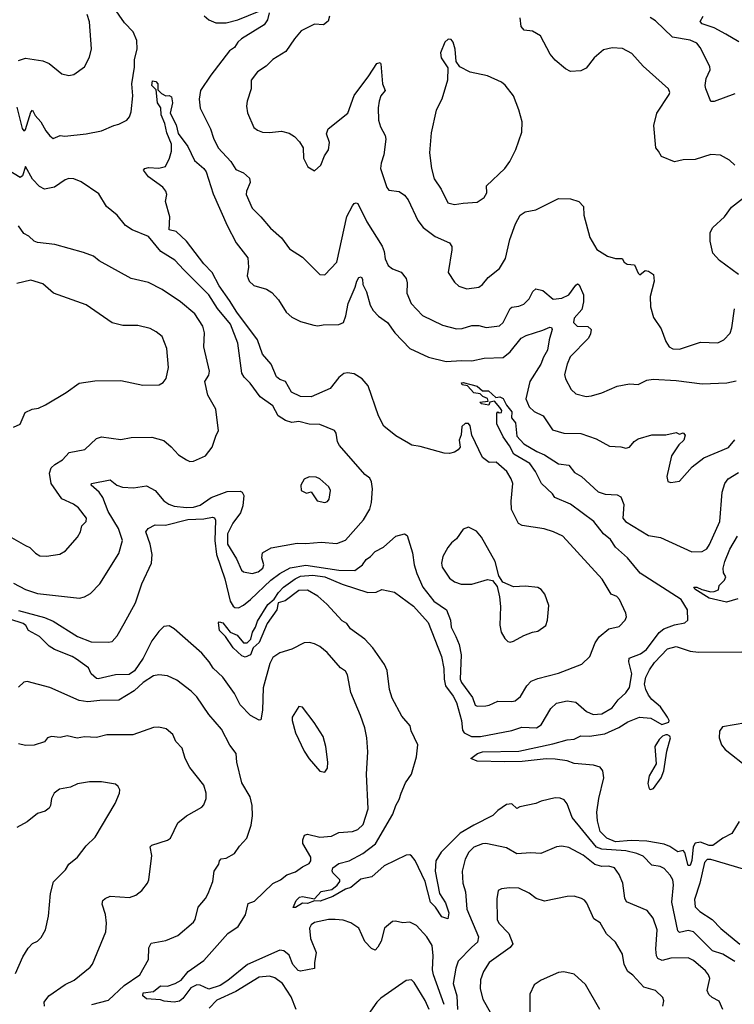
# Model space of a CAD drawing. Extents: x 1443846 to 1577407, y 839182 to 927291.
# Tile 148 of 256: x 1467481 to 1471611, y 870746 to 876435. Entities that reach past the tile are written whole.
import ezdxf

# ---------------------------------------------------------------- set-up
doc = ezdxf.new("R2010")
doc.units = 0

msp = doc.modelspace()

# ---------------------------------------------------------------- linework, layer by layer
at = {"layer": '0CON20XD'}
for points in [[(1467465, 875929.2), (1467495, 875806), (1467505, 875793.3), (1467515, 875801.2), (1467545, 875900), (1467555, 875912.5), (1467570.9, 875880.9), (1467604.4, 875845), (1467632.3, 875792.3), (1467655, 875763.1), (1467675, 875748.6), (1467714.6, 875765.4), (1467742.5, 875762.5), (1467865, 875776.2), (1467955, 875793.6), (1468025, 875823.8), (1468055, 875830.8), (1468100, 875855), (1468116.5, 875873.5), (1468125, 875902.5), (1468135.5, 875995.5), (1468128.8, 876065), (1468145, 876160), (1468145.5, 876205), (1468160, 876265), (1468158.5, 876315), (1468138.1, 876365), (1468086.9, 876416.9), (1468025, 876505.5)], [(1468922.5, 876475), (1468914.2, 876435), (1468895, 876405.8), (1468763.5, 876325), (1468741.8, 876305), (1468722.9, 876275), (1468694.7, 876255.3), (1468585.4, 876115), (1468525.7, 876025), (1468518.1, 875975), (1468524.5, 875924.5), (1468584.4, 875805), (1468600.6, 875750.6), (1468627.8, 875695), (1468700.6, 875615), (1468730, 875570), (1468775, 875550), (1468808.5, 875518.5), (1468813.1, 875495), (1468792.9, 875445), (1468790.8, 875425), (1468824, 875345), (1468875.8, 875295), (1468930.2, 875230.2), (1468994, 875175), (1469040.3, 875110.3), (1469115, 875062), (1469215, 874963.3), (1469245, 874960), (1469315, 875033.3), (1469372.7, 875297.3), (1469405, 875360), (1469415, 875373.3), (1469426.2, 875376.2), (1469435, 875372.5), (1469487.2, 875267.2), (1469576.8, 875126.8), (1469588.5, 875095), (1469593.8, 875053.8), (1469611.4, 875015), (1469635, 874995.8), (1469685, 874975.8), (1469715, 874938.8), (1469720.6, 874915), (1469719.4, 874855), (1469744.6, 874794.6), (1469809.2, 874725), (1469925, 874669.4), (1470005, 874648.1), (1470038.7, 874651.3), (1470095, 874668.5), (1470135, 874668.2), (1470176.6, 874656.6), (1470255, 874666.5), (1470276.2, 874685), (1470315, 874766), (1470325.9, 874774.1), (1470365, 874779.2), (1470395, 874790.8), (1470425, 874822.5), (1470447.5, 874865), (1470465, 874880), (1470505, 874870), (1470565, 874820), (1470615, 874826.1)], [(1468548, 876458), (1468574, 876435), (1468615, 876417.7), (1468675, 876417.3), (1468742, 876435), (1468865, 876484)], [(1467475, 876200), (1467515, 876212.5), (1467615, 876198.1), (1467652.1, 876182.1), (1467725, 876121.4), (1467765, 876112.9), (1467795, 876118), (1467855, 876162.5), (1467885, 876217.5), (1467895.8, 876265.8), (1467885, 876422.5), (1467871.1, 876465)], [(1469272.5, 876455), (1469264.2, 876425.8), (1469237.5, 876405), (1469185, 876408.6), (1469108.6, 876371.4), (1469068.6, 876325), (1469018.9, 876251.1), (1468945, 876204.3), (1468905, 876166.9), (1468855.4, 876134.6), (1468820, 876085), (1468820, 876035), (1468795.7, 875965), (1468791.9, 875935), (1468796.9, 875896.9), (1468835, 875812.5), (1468855, 875795.7), (1468884.1, 875785.9), (1468925, 875782.9), (1468995, 875790.8), (1469039.4, 875779.4), (1469070.3, 875760.3), (1469099.3, 875729.3), (1469120, 875695), (1469121.2, 875635), (1469146.2, 875585), (1469185, 875562.5), (1469221.2, 875595), (1469241.9, 875648.1), (1469265, 875682.5), (1469272.2, 875725), (1469254.3, 875775), (1469264.2, 875805), (1469377.1, 875895), (1469413.6, 875996.4), (1469499.8, 876110.2), (1469545, 876181.2), (1469565, 876186.7), (1469569.2, 876179.2), (1469578.1, 876065), (1469592.5, 876025), (1469568.9, 875995), (1469558.5, 875965), (1469552.9, 875925), (1469555.8, 875854.2), (1469565.7, 875815.7), (1469594.2, 875765), (1469598.1, 875745), (1469585.8, 875655), (1469569.4, 875605), (1469566.9, 875575), (1469602.9, 875465), (1469615, 875450), (1469675, 875442), (1469705, 875422), (1469725.8, 875395), (1469782, 875275), (1469813.4, 875233.4), (1469881.7, 875181.7), (1469965.4, 875145.4), (1469978.1, 875125), (1469979.5, 875105), (1469956.9, 874975), (1469995, 874918.8), (1470018.8, 874895), (1470065, 874880.6), (1470135, 874889.2), (1470156, 874905), (1470188.6, 874945), (1470255, 874997.5), (1470289.2, 875055), (1470314.4, 875165), (1470347.1, 875255), (1470374.2, 875305.8), (1470402.5, 875325), (1470465, 875336.2), (1470595, 875401.9), (1470665, 875400), (1470713.3, 875385), (1470738.8, 875355), (1470741.2, 875305), (1470775.7, 875175.7), (1470817.3, 875107.3), (1470878.3, 875068.3), (1470925, 875055.8), (1470962.5, 875055), (1470975, 875033.8), (1470991.8, 875021.8), (1471035, 875019.2), (1471055, 874970), (1471065, 874960), (1471095, 874986), (1471115, 874982), (1471145, 874962.5), (1471148.6, 874925), (1471125.7, 874835), (1471125.8, 874775), (1471144, 874715), (1471188.3, 874648.3), (1471214.5, 874575), (1471235.3, 874545.3), (1471255, 874533.6), (1471295, 874530.9), (1471415, 874572.5), (1471515, 874568.6), (1471550, 874585), (1471587, 874623), (1471597.5, 874655), (1471611.4, 874765)], [(1471613.9, 875593.9), (1471584.1, 875624.1), (1471531.7, 875651.7), (1471475, 875656), (1471385, 875627.5), (1471315, 875625.6), (1471265, 875614.2), (1471190, 875645), (1471172.5, 875675), (1471157.5, 875695), (1471146.4, 875823.6), (1471163.8, 875895), (1471235, 876002.5), (1471237.5, 876015), (1471230, 876035), (1471085, 876165.7), (1471019.4, 876239.4), (1470965, 876268.9), (1470905, 876273.1), (1470855, 876260.6), (1470801.4, 876215), (1470754.5, 876155.5), (1470725, 876140), (1470665, 876136.2), (1470635, 876152), (1470575, 876202), (1470546, 876235), (1470492, 876342), (1470445, 876368.8), (1470397.5, 876375), (1470378.8, 876395), (1470373.8, 876445)], [(1471615, 876007.1), (1471495, 875961.8), (1471475, 875961.4), (1471445.6, 876035), (1471443.3, 876055), (1471447.8, 876095), (1471471.8, 876145), (1471469.5, 876165), (1471414.4, 876275), (1471395, 876298.6), (1471355, 876316.4), (1471253.3, 876333.3), (1471155, 876428.2), (1471125, 876448.5)], [(1471636.8, 876306.8), (1471561.2, 876351.2), (1471495, 876387.1), (1471425, 876411.1), (1471413.8, 876425), (1471432, 876455)], [(1469995, 875367.5), (1470045, 875374.4), (1470125, 875380), (1470165, 875408), (1470181.4, 875435), (1470178.1, 875475), (1470284.4, 875575), (1470313.7, 875616.3), (1470349.2, 875685), (1470383.8, 875785), (1470386, 875845), (1470366.2, 875915), (1470334.3, 875994.3), (1470286.4, 876056.4), (1470265, 876074), (1470185, 876110.8), (1470085, 876131.2), (1470025, 876162.5), (1470003.6, 876193.6), (1469998.8, 876265), (1469985.9, 876305.9), (1469975, 876320), (1469958.3, 876321.7), (1469937.5, 876305), (1469913.9, 876243.9), (1469916.2, 876215), (1469956.4, 876156.4), (1469954.2, 876085), (1469920.8, 875975), (1469888.7, 875911.3), (1469859.1, 875780.9), (1469849.1, 875665), (1469860.8, 875575), (1469877.5, 875515), (1469917.8, 875455), (1469956, 875376), (1469995, 875367.5)], [(1469795, 873967.8), (1469747.1, 873977.1), (1469727.3, 873987.3), (1469655, 874030.8), (1469585.8, 874085.8), (1469554.1, 874145), (1469495, 874320), (1469459.9, 874359.9), (1469415, 874388.2), (1469375, 874395.3), (1469355, 874390), (1469325, 874366.7), (1469275, 874303.8), (1469165, 874255.2), (1469105, 874256.7), (1469052.4, 874282.4), (1469017.1, 874345), (1468985, 874355.3), (1468965, 874372.2), (1468935.2, 874445.2), (1468885, 874502.5), (1468856.5, 874585), (1468736.3, 874745), (1468693.2, 874813.3), (1468635, 874897.1), (1468594.2, 874974.2), (1468545.9, 875025), (1468445.3, 875155.3), (1468385, 875210.8), (1468345, 875220), (1468349.4, 875295), (1468324.3, 875385), (1468330.8, 875425), (1468326, 875445), (1468307.9, 875467.9), (1468225, 875527.5), (1468196.7, 875565), (1468204, 875576), (1468225, 875581.2), (1468285, 875577.5), (1468324.1, 875585.9), (1468347.5, 875635), (1468358.6, 875675), (1468358.6, 875715), (1468331, 875781), (1468320.8, 875835), (1468299.3, 875885), (1468296.2, 875925), (1468278.4, 875955), (1468270, 876030), (1468244.7, 876055), (1468249.2, 876080.8), (1468268.2, 876078.2), (1468280, 876065), (1468279.3, 876029.3), (1468301.7, 876008.3), (1468325, 875994.4), (1468345, 875996.7), (1468358.3, 875988.3), (1468364.5, 875955), (1468351.9, 875895), (1468385, 875826.7), (1468397.4, 875777.4), (1468452.1, 875702.1), (1468491.5, 875621.5), (1468545, 875575.6), (1468558.1, 875555), (1468599.1, 875429.1), (1468679.5, 875245), (1468732.5, 875145), (1468799.3, 875059.3), (1468803.4, 875005), (1468795.3, 874955), (1468806.7, 874925), (1468835, 874899.6), (1468908.4, 874878.4), (1468938.4, 874858.4), (1468976.8, 874816.8), (1469020.5, 874745), (1469055, 874715.5), (1469105, 874691.2), (1469180.7, 874669.3), (1469205, 874665.4), (1469235, 874672), (1469325, 874673.5), (1469352.5, 874685), (1469366.9, 874723.1), (1469380.3, 874795), (1469420.6, 874889.4), (1469429.4, 874925), (1469442, 874945), (1469455, 874948.8), (1469462, 874935), (1469464, 874905), (1469485, 874863.3), (1469507.5, 874785), (1469524.8, 874754.8), (1469555, 874721.2), (1469606.2, 874686.2), (1469649.1, 874625), (1469735, 874534.6), (1469844.3, 874485), (1469945, 874460.2), (1470033.7, 874466.3), (1470095, 874463.7), (1470165, 874479.6), (1470275, 874483.9), (1470315.4, 874515), (1470379.5, 874595), (1470409, 874611), (1470505, 874640), (1470545, 874658.6), (1470555, 874655.7), (1470558.5, 874645), (1470540.5, 874585), (1470532.1, 874525), (1470507.6, 874485), (1470492.9, 874445), (1470428.5, 874345), (1470405.4, 874245), (1470425, 874198.1), (1470455, 874170.5), (1470506, 874146), (1470561.2, 874065), (1470626.6, 874046.6), (1470723.6, 874043.6), (1470813, 874013), (1470889.7, 873969.7), (1470955, 873967.1), (1470985, 873958.6), (1471005, 873964.4), (1471032.4, 873997.6), (1471055, 874012.2), (1471135, 874036.5), (1471215, 874037.1), (1471275, 874050), (1471295, 874040), (1471315, 874047.5), (1471326.7, 874035), (1471318.8, 874005), (1471290.8, 873979.2), (1471248.5, 873915), (1471220.8, 873795), (1471226.7, 873766.7), (1471245, 873760), (1471295, 873768), (1471368.1, 873851.9), (1471435, 873903.6), (1471576.5, 873963.5), (1471615, 874008.1)], [(1467445, 873179.4), (1467515, 873142.5), (1467585, 873119.1), (1467827, 873093), (1467855, 873099.2), (1467889.8, 873120.2), (1467944.3, 873175), (1468055, 873350), (1468075.7, 873425), (1468052.9, 873495), (1467992.4, 873592.4), (1467961.6, 873675), (1467941.3, 873705), (1467893.6, 873745), (1467896, 873755), (1468005, 873775.7), (1468042.9, 873745), (1468075, 873733.3), (1468139.3, 873730.7), (1468215, 873740.9), (1468265, 873714.6), (1468315.3, 873655.3), (1468342.5, 873635), (1468375, 873624.1), (1468445, 873616.1), (1468485, 873618.4), (1468525, 873630.3), (1468588.6, 873675), (1468680.9, 873709.1), (1468755, 873710), (1468767.5, 873705), (1468777.3, 873685), (1468771.1, 873625), (1468757.1, 873585), (1468713.8, 873525), (1468682.9, 873465), (1468683, 873405), (1468735, 873319.2), (1468763.4, 873253.4), (1468775, 873244.6), (1468825, 873234.8), (1468860, 873245), (1468885.7, 873265), (1468891.8, 873285), (1468880.9, 873325), (1468884.6, 873355), (1468935, 873382.3), (1469085, 873410), (1469135, 873407.3), (1469223.9, 873416.1), (1469315, 873408.5), (1469365, 873428.2), (1469468.9, 873545), (1469505, 873606), (1469514.5, 873645), (1469520.6, 873725), (1469514.4, 873764.4), (1469504, 873785), (1469475, 873807.1), (1469329.2, 873975), (1469317.5, 873995), (1469310, 874045), (1469300.5, 874060.5), (1469215, 874095.5), (1469155, 874098.5), (1469095, 874113.3), (1469055, 874108.1), (1469018.3, 874118.3), (1468975.4, 874145.4), (1468945, 874202.9), (1468872, 874255), (1468813.3, 874335), (1468778.7, 874368.7), (1468765, 874393.3), (1468742, 874565), (1468698.9, 874675), (1468625.1, 874765.2), (1468575, 874844.6), (1468429.7, 874989.7), (1468378.1, 875045), (1468296.9, 875095), (1468225, 875181.9), (1468131.2, 875221.2), (1468092, 875245), (1468044, 875305), (1467983.8, 875355), (1467939.7, 875429.7), (1467837.4, 875497.4), (1467795, 875515.5), (1467765, 875516.7), (1467745, 875509.4), (1467683, 875467), (1467625, 875456), (1467595, 875471.2), (1467555, 875514.2), (1467515, 875587.5), (1467497.2, 875532.8), (1467485, 875522.5), (1467415, 875565.6)], [(1471635, 874962.5), (1471525, 875044.2), (1471487.5, 875085), (1471472.2, 875155), (1471472.2, 875205), (1471487.1, 875235), (1471554.2, 875295), (1471595, 875351.4), (1471663.6, 875406.4)], [(1467433.2, 873443.2), (1467515, 873397.3), (1467540.8, 873385), (1467572.6, 873352.6), (1467597.3, 873337.3), (1467635.7, 873334.3), (1467714.3, 873345.7), (1467746.2, 873365), (1467815.7, 873445), (1467832.5, 873475), (1467840.3, 873509.7), (1467866, 873535), (1467866.7, 873555), (1467820.8, 873615), (1467792, 873635), (1467725, 873665.6), (1467663.5, 873755), (1467654.4, 873815), (1467664.2, 873845), (1467683.8, 873865), (1467729.1, 873890.9), (1467766.6, 873933.4), (1467857.8, 873952.2), (1467925.9, 874014.1), (1467955, 874024), (1468065, 874010), (1468125, 874020), (1468245, 874022.3), (1468313.6, 874003.6), (1468357.2, 873967.2), (1468399.7, 873919.7), (1468445, 873892), (1468465, 873882), (1468485, 873884), (1468555.5, 873914.5), (1468594.2, 873965), (1468616.7, 874035), (1468630.7, 874059.3), (1468615.6, 874185), (1468569.4, 874265), (1468552.1, 874345), (1468575, 874380), (1468578.5, 874405), (1468545.6, 874545), (1468549.4, 874625), (1468539.5, 874665), (1468494.3, 874735), (1468410, 874805), (1468305.3, 874875.3), (1468225, 874916.9), (1468125, 874939.4), (1467941.5, 875041.5), (1467907.7, 875067.7), (1467850.5, 875089.5), (1467685, 875136.5), (1467585, 875148.1), (1467565, 875155.8), (1467534.5, 875184.5), (1467505, 875200), (1467475, 875244.2)], [(1467445, 874081.2), (1467485, 874097.5), (1467512.5, 874165), (1467553.6, 874183.6), (1467590, 874190), (1467629.6, 874210.4), (1467749.6, 874280.4), (1467825, 874335.5), (1467915, 874349.1), (1468065, 874349.2), (1468192.7, 874322.7), (1468287.5, 874325), (1468311.2, 874338.8), (1468328.5, 874361.5), (1468340.8, 874425), (1468330.8, 874535), (1468304.1, 874604.1), (1468270.5, 874630.5), (1468235, 874650), (1468165, 874667.5), (1468078.3, 874668.3), (1468015, 874684), (1467865, 874787.5), (1467676.2, 874855), (1467615, 874909.4), (1467545, 874929.5), (1467465, 874910.8)], [(1470615, 874826.1), (1470655, 874845.4), (1470695, 874901.1), (1470705, 874907.8), (1470715, 874902.9), (1470738.8, 874845), (1470739.6, 874805), (1470730, 874760), (1470685, 874710), (1470682.2, 874685), (1470703.3, 874665), (1470765, 874662.5), (1470784, 874645), (1470780.5, 874619.5), (1470768, 874595), (1470663.1, 874486.9), (1470644.5, 874445), (1470629.4, 874385), (1470635, 874358.8), (1470668.2, 874298.2), (1470695, 874272.5), (1470755, 874258.5), (1470785, 874260.6), (1470845, 874278.6), (1470933.2, 874316.8), (1471005, 874330), (1471055, 874326.2), (1471105, 874351.2), (1471143, 874357), (1471275, 874350.6), (1471425, 874330), (1471567.1, 874337.1), (1471621.3, 874348.7)], [(1469494.2, 873124.2), (1469542.1, 873127.9), (1469575, 873142.9), (1469647.5, 873127.5), (1469756.2, 873046.2), (1469841, 872951), (1469918.1, 872755), (1469932.3, 872685), (1469934.4, 872624.4), (1469942.5, 872585), (1469985.9, 872525.9), (1470005, 872489.1), (1470034.8, 872385), (1470040.1, 872330.1), (1470049.2, 872315), (1470092.7, 872292.7), (1470145, 872292.5), (1470325, 872328.5), (1470383.3, 872346.7), (1470467.1, 872342.9), (1470495, 872360.8), (1470550.6, 872455), (1470584, 872486), (1470645, 872499.2), (1470695, 872490.9), (1470757.3, 872437.3), (1470795, 872420), (1470845, 872424.5), (1470905, 872458.9), (1470940, 872505), (1470984.2, 872545), (1471005, 872576.7), (1471018.8, 872655), (1471001.8, 872725), (1471004.3, 872745.7), (1471069.5, 872770.5), (1471104.5, 872795), (1471176.2, 872893.8), (1471204.2, 872915.8), (1471265, 872937.3), (1471325, 872950), (1471342.9, 872965), (1471340.5, 873025), (1471304.5, 873085), (1471067.3, 873237.3), (1470994.6, 873325), (1470925, 873386.9), (1470895, 873432.2), (1470855, 873463.5), (1470800, 873535), (1470665, 873634.6), (1470574.2, 873675), (1470561.2, 873695), (1470496.5, 873755), (1470461.2, 873825), (1470429.9, 873869.9), (1470336.4, 873925), (1470312.1, 873972.1), (1470274.4, 874025), (1470239.5, 874099.5), (1470238.3, 874161.7), (1470245, 874170), (1470253, 874163), (1470265.7, 874164.3), (1470267.1, 874177.1), (1470256, 874195), (1470225, 874231.2), (1470197.5, 874225), (1470192.5, 874207.5), (1470150, 874215), (1470140, 874225), (1470188.8, 874231.2), (1470185.5, 874245.5), (1470157, 874257), (1470142.5, 874272.5), (1470105, 874278.6), (1470069.7, 874319.7), (1470038.8, 874325), (1470034.3, 874335.7), (1470045, 874339.4), (1470125, 874316.7), (1470155, 874290), (1470189.8, 874289.8), (1470232.2, 874252.2), (1470255.5, 874255.5), (1470276.1, 874246.1), (1470295, 874206.7), (1470325, 874170), (1470324, 874135), (1470347.2, 874105), (1470355, 874028.8), (1470394.3, 873984.3), (1470469.2, 873939.2), (1470515, 873921.3), (1470595, 873868.9), (1470655, 873861.4), (1470687.8, 873817.8), (1470728, 873795), (1470825, 873707.1), (1470865, 873693.8), (1470935, 873689.2), (1470955, 873678), (1470973.1, 873633.1), (1470965.9, 873555), (1470982.9, 873535), (1471115, 873454.4), (1471185, 873442), (1471365, 873360), (1471425, 873361.4), (1471451.7, 873378.3), (1471468.3, 873401.7), (1471526.5, 873535), (1471540.5, 873705), (1471555.4, 873755), (1471575, 873782.2), (1471635, 873818.2)], [(1467475, 873021.9), (1467625, 872979.8), (1467675, 872959.3), (1467815, 872870.7), (1467895, 872840), (1467995, 872837.5), (1468015, 872842.5), (1468044.6, 872875.4), (1468084.5, 872945), (1468150.7, 873065), (1468186.9, 873175), (1468243.2, 873295), (1468247.3, 873345), (1468234.8, 873405), (1468211.1, 873475), (1468224.7, 873495), (1468265, 873516), (1468324.1, 873514.1), (1468452.7, 873547.3), (1468545, 873551.7), (1468595, 873560.8), (1468607.5, 873557.5), (1468612.8, 873542.8), (1468609, 873425), (1468619.5, 873345), (1468667.2, 873205), (1468697.6, 873075), (1468715, 873046.7), (1468725, 873038.9), (1468745, 873036.7), (1468775, 873051.8), (1468814.4, 873085.6), (1468933.2, 873196.8), (1468985.2, 873234.8), (1469045, 873268), (1469135, 873282.3), (1469325, 873253.8), (1469417.6, 873252.4), (1469462.5, 873285), (1469482.9, 873315), (1469507.8, 873332.2), (1469535, 873362.2), (1469583.8, 873386.2), (1469655, 873450.6), (1469705, 873463.8), (1469720, 873455), (1469751.9, 873355), (1469761.5, 873285), (1469775.9, 873235), (1469812, 873155), (1469875, 873074.5), (1469947.9, 873025), (1469970.9, 872965), (1469974, 872924), (1470001.3, 872871.3), (1470020.6, 872825), (1470033.1, 872765), (1470027.1, 872625), (1470035, 872604.3), (1470098.3, 872518.3), (1470113.5, 872473.5), (1470125, 872468.1), (1470175, 872470), (1470195, 872473.3), (1470245, 872497.5), (1470325, 872494.6), (1470345, 872499.1), (1470375.3, 872524.7), (1470412.2, 872585), (1470437.9, 872612.1), (1470475, 872628.5), (1470595, 872659.5), (1470729.1, 872710.9), (1470776, 872755), (1470807.1, 872835), (1470830.2, 872869.8), (1470885, 872914.2), (1470945, 872928.8), (1470981.2, 872965), (1470988, 872985), (1470984, 873005), (1470947.5, 873085), (1470931.2, 873101.2), (1470898.6, 873115), (1470848.3, 873201.7), (1470619.8, 873449.8), (1470566.2, 873476.2), (1470512.4, 873492.4), (1470385, 873511.4), (1470363.6, 873523.6), (1470324.3, 873605), (1470322.1, 873652.1), (1470330.5, 873755), (1470322.2, 873782.2), (1470295.7, 873825), (1470235, 873878.5), (1470195, 873875.6), (1470155.8, 873905), (1470093.6, 874033.6), (1470085, 874087.5), (1470075, 874101.4), (1470055, 874102.2), (1470037.1, 874085), (1470033.2, 874036.8), (1470021.9, 874005), (1470026, 873965), (1470015, 873950), (1469993.4, 873936.6), (1469965, 873928.1), (1469935, 873929.4), (1469795, 873967.8)], [(1469245, 873644.2), (1469259.4, 873650.6), (1469269.2, 873665), (1469276.9, 873715), (1469267.5, 873735), (1469215, 873782.5), (1469195, 873792), (1469155, 873792.5), (1469125, 873780), (1469106.7, 873745), (1469107.5, 873715), (1469139.3, 873699.3), (1469165, 873706.7), (1469201.2, 873655), (1469245, 873644.2)], [(1470315, 872838.8), (1470335, 872844), (1470395, 872876), (1470445, 872896), (1470475, 872901.2), (1470521.2, 872935), (1470532, 872965), (1470539.5, 873049.5), (1470516.2, 873115), (1470495, 873142.5), (1470475, 873153.3), (1470405, 873161.2), (1470335, 873157.5), (1470274.1, 873184.1), (1470250.6, 873220.6), (1470228.5, 873305), (1470150.8, 873445), (1470120.3, 873480.3), (1470075, 873502), (1470045, 873491.2), (1470006, 873435), (1469977, 873413), (1469954.6, 873385.4), (1469926.9, 873333.1), (1469918.8, 873295), (1469922.1, 873272.1), (1469965, 873208.1), (1469995, 873186.9), (1470033.1, 873173.1), (1470095, 873173.1), (1470185, 873200), (1470214.2, 873194.2), (1470240, 873160), (1470255, 873100), (1470259.4, 873045), (1470255.7, 872935.7), (1470264.3, 872895), (1470285, 872860), (1470302.7, 872842.7), (1470315, 872838.8)], [(1471632, 873088), (1471565, 873069.2), (1471465, 873092.1), (1471382, 873145), (1471377.5, 873155), (1471395, 873156.4), (1471422.5, 873142.5), (1471475, 873128.9), (1471495, 873130), (1471520, 873140), (1471523.8, 873165), (1471554.1, 873195.9), (1471561.2, 873215), (1471549.5, 873239.5), (1471546, 873265), (1471555.7, 873305), (1471584.5, 873375), (1471629.4, 873450.6)], [(1471615, 870993.3), (1471585, 871010), (1471545, 871034.4), (1471485, 871054.3), (1471374.3, 871164.2), (1471345, 871171.2), (1471295, 871161.2), (1471285, 871170), (1471249.1, 871335), (1471260.3, 871435), (1471256.1, 871465), (1471241.1, 871491.1), (1471205, 871531.1), (1471182.7, 871542.7), (1471135, 871550.4), (1471085, 871600.9), (1471047.7, 871617.7), (1470985, 871632), (1470845, 871642.2), (1470815, 871653.3), (1470674.5, 871825), (1470644.5, 871904.5), (1470627, 871927), (1470605, 871935.8), (1470575, 871938), (1470495, 871920), (1470464.4, 871905.6), (1470372.5, 871887.5), (1470355, 871877.5), (1470325, 871903.3), (1470295, 871900), (1470245, 871866), (1470215, 871835.7), (1470105, 871781.4), (1470027.5, 871735), (1469916.2, 871625), (1469886.2, 871575), (1469882.5, 871515), (1469906.7, 871385), (1469942, 871332), (1469960.6, 871275), (1469955, 871240), (1469921.3, 871251.3), (1469885, 871306), (1469856.2, 871336.2), (1469825, 871455.7), (1469766.2, 871576.2), (1469745, 871604.3), (1469735, 871610), (1469715, 871608), (1469587.9, 871545), (1469517.1, 871482.9), (1469452.2, 871467.8), (1469395, 871420), (1469365, 871411.1), (1469291.3, 871368.7), (1469217.6, 871342.4), (1469185, 871343.6), (1469145, 871327.8), (1469115, 871329.6), (1469075, 871304.5), (1469062, 871305), (1469078.5, 871345), (1469098, 871365), (1469115, 871367.7), (1469185, 871355.5), (1469223.1, 871396.9), (1469285, 871408.4), (1469315.8, 871434.2), (1469330.9, 871455), (1469330.8, 871465), (1469291.8, 871505), (1469286.8, 871516.8), (1469290.7, 871535), (1469325, 871559), (1469385.4, 871574.6), (1469465, 871616.7), (1469536.8, 871673.2), (1469636.9, 871845), (1469654.6, 871895), (1469675, 871928), (1469685, 871966.2), (1469710.4, 872025), (1469746.4, 872075), (1469774.3, 872175.7), (1469782, 872245), (1469743.8, 872325), (1469737.5, 872355), (1469690.3, 872410.3), (1469633.6, 872513.6), (1469619, 872565), (1469604.7, 872675), (1469588.8, 872708.8), (1469522.1, 872805), (1469475, 872855.6), (1469392.5, 872915), (1469371.2, 872945), (1469345, 872962), (1469257, 873057), (1469203.4, 873103.4), (1469145, 873138.9), (1469095, 873135.7), (1469015, 873077.3), (1468975, 873066.2), (1468967.9, 873025), (1468912.2, 872945), (1468865, 872835.5), (1468830, 872805), (1468815, 872764.2), (1468785, 872752.3), (1468765, 872758.9), (1468714.8, 872804.8), (1468671.5, 872871.5), (1468636.8, 872905), (1468629.7, 872950.3), (1468635, 872955.6), (1468655, 872949.1), (1468698.6, 872895), (1468737.6, 872877.6), (1468774, 872835), (1468796.1, 872833.9), (1468818, 872855), (1468826.7, 872895), (1468844.6, 872925.4), (1468855, 872960), (1468915.4, 873055), (1468952.5, 873087.5), (1468976.6, 873125), (1469006.8, 873155), (1469072.7, 873205), (1469105, 873219.7), (1469175, 873224.9), (1469243.8, 873215), (1469345, 873172.5), (1469494.2, 873124.2)], [(1469934.1, 870744.1), (1469872.6, 870915), (1469867.3, 870945), (1469870.2, 871025), (1469865.2, 871085), (1469834.7, 871135), (1469775, 871200.6), (1469735, 871220), (1469695, 871216), (1469653.6, 871226.4), (1469635, 871223.3), (1469590, 871185), (1469569.4, 871110.6), (1469550.8, 871075), (1469535, 871058.8), (1469515, 871067.1), (1469475, 871109.2), (1469441.8, 871185), (1469395, 871216.1), (1469350.9, 871230.9), (1469303.9, 871236.1), (1469265, 871234.6), (1469185, 871218.9), (1469165.8, 871205), (1469156.9, 871185), (1469162.1, 871125), (1469195.6, 871045), (1469184.2, 870984.2), (1469185, 870952.5), (1469105, 870937.5), (1469090.2, 870940.2), (1469060, 870975), (1469039.1, 871029.1), (1469007.5, 871055), (1468985, 871058.5), (1468798.2, 870975), (1468685, 870883.3), (1468639.1, 870855), (1468575, 870832.6), (1468525, 870856.8), (1468505, 870857.1), (1468470.1, 870839.9), (1468425, 870779.2), (1468405, 870762.9), (1468375, 870758.6), (1468316.2, 870763.8), (1468295, 870772), (1468215, 870776.4), (1468192.5, 870795), (1468195, 870811.2), (1468255, 870819.5), (1468295, 870852.2), (1468335, 870849.8), (1468380, 870865), (1468415, 870885.4), (1468455, 870934.6), (1468545, 870999.6), (1468684.4, 871155), (1468744.6, 871195.4), (1468787.1, 871262.9), (1468801.1, 871328.9), (1468838.3, 871341.7), (1468945, 871443.8), (1468988.6, 871465), (1469025, 871492.9), (1469075, 871510.5), (1469115, 871540.6), (1469155, 871559.2), (1469163.3, 871575), (1469163.3, 871595), (1469117.8, 871675), (1469116.7, 871695), (1469127.9, 871722.1), (1469145, 871728.6), (1469215, 871711.1), (1469283.8, 871716.2), (1469325, 871738.9), (1469405, 871744.4), (1469435, 871755.6), (1469465.4, 871785), (1469495.4, 871875), (1469486.4, 872075), (1469493.6, 872203.6), (1469486.5, 872285), (1469475, 872342.5), (1469450.8, 872415), (1469395, 872546.7), (1469375, 872650), (1469365, 872670), (1469335, 872689.2), (1469257.6, 872777.6), (1469215, 872812.5), (1469185, 872829.2), (1469155.8, 872835.8), (1469125, 872834.4), (1469055, 872797.5), (1468985, 872775.7), (1468945, 872748.6), (1468927.5, 872715), (1468888.7, 872575), (1468884.2, 872445), (1468875, 872390), (1468865, 872386.7), (1468815, 872414.4), (1468755, 872475.7), (1468721.8, 872541.8), (1468655, 872635.6), (1468598.8, 872688.8), (1468576.5, 872725), (1468533.1, 872775), (1468375, 872916), (1468345, 872932), (1468315, 872928.6), (1468285, 872899.4), (1468245.3, 872845), (1468195.9, 872745), (1468145, 872673.1), (1468115, 872650.3), (1468035, 872649), (1467935.7, 872625.7), (1467925, 872628.1), (1467895, 872654.6), (1467879.7, 872689.7), (1467809.2, 872739.2), (1467785, 872756.2), (1467683.3, 872795), (1467651.2, 872815), (1467595, 872871.2), (1467532, 872905), (1467517.5, 872935), (1467500.8, 872945), (1467425, 872971.2)], [(1471638.6, 871801.4), (1471596.6, 871733.4), (1471544.1, 871705.9), (1471486.2, 871663.8), (1471465, 871663.9), (1471415, 871682.3), (1471385, 871677.5), (1471374.2, 871655.8), (1471365, 871576.7), (1471355, 871548), (1471345, 871547.5), (1471325, 871622.5), (1471315, 871633.3), (1471285, 871626.7), (1471238.2, 871658.2), (1471205, 871670.4), (1471105, 871688.8), (1471015, 871691.9), (1470925, 871683.5), (1470875, 871706), (1470835, 871743.9), (1470820, 871805), (1470817.4, 871855), (1470827.3, 871935), (1470857.7, 872055), (1470850.9, 872095), (1470835, 872116.7), (1470796.7, 872126.7), (1470685, 872137.5), (1470645, 872151.8), (1470575, 872161.1), (1470523.4, 872163.4), (1470385, 872148.3), (1470285, 872146), (1470125, 872151.1), (1470088.8, 872165), (1470126.7, 872195), (1470155, 872204.2), (1470365, 872208.7), (1470561.5, 872251.5), (1470645, 872274.5), (1470685, 872278.1), (1470725, 872297.5), (1470775, 872294.7), (1470862.4, 872307.6), (1470944.4, 872345.6), (1470995, 872377.1), (1471062.5, 872405), (1471129.5, 872399.5), (1471193, 872363), (1471233.5, 872375), (1471235.4, 872385), (1471225.3, 872405), (1471184.7, 872465), (1471135, 872506.9), (1471115, 872532.2), (1471098.8, 872565), (1471092.6, 872595), (1471100, 872635), (1471121.8, 872678.3), (1471150.2, 872719.8), (1471225, 872799.1), (1471275, 872813.5), (1471355, 872785.4), (1471405, 872780), (1471655, 872781.9)], [(1467898.8, 870745), (1467995, 870770), (1468085.2, 870854.8), (1468175.6, 870915), (1468225.5, 871004.5), (1468227.9, 871072.1), (1468240.3, 871099.7), (1468325, 871114.4), (1468395, 871143.3), (1468485, 871220), (1468494.5, 871235), (1468513.2, 871306.8), (1468555, 871356.7), (1468570.8, 871385), (1468597.8, 871455), (1468605.5, 871514.5), (1468632, 871555), (1468636.2, 871573.8), (1468645, 871586.2), (1468675, 871590), (1468723, 871617), (1468750.7, 871659.3), (1468794, 871705), (1468819.1, 871780.9), (1468825.8, 871835), (1468824, 871895), (1468814.1, 871944.1), (1468764.4, 872025), (1468735.3, 872145), (1468732.9, 872195), (1468695, 872242), (1468647.1, 872335), (1468575, 872420), (1468505, 872522.9), (1468472.9, 872555), (1468388.6, 872618.6), (1468335, 872643.1), (1468285, 872649.4), (1468255, 872643.1), (1468195.9, 872604.1), (1468142.8, 872557.2), (1468055, 872502.3), (1467945, 872500.9), (1467875, 872492.7), (1467825, 872501.1), (1467655, 872576), (1467525, 872610.8), (1467505, 872606), (1467475, 872578)], [(1469245, 872087.5), (1469260, 872110), (1469262.5, 872145), (1469250.9, 872235), (1469235, 872293.8), (1469184, 872374), (1469115, 872463.3), (1469095, 872466.2), (1469055.5, 872404.5), (1469055.5, 872385), (1469074.5, 872315), (1469125, 872208.8), (1469154.5, 872164.5), (1469215, 872093.3), (1469245, 872087.5)], [(1471678.2, 872371.8), (1471542.1, 872347.9), (1471526.3, 872323.7), (1471523.4, 872285), (1471536.4, 872245), (1471558.2, 872218.2), (1471695, 872110.2)], [(1467624.5, 870734.5), (1467621.9, 870758.1), (1467649.2, 870795), (1467745, 870860.6), (1467796.2, 870885), (1467889.3, 870960.7), (1467902.4, 870977.6), (1467979.4, 871165), (1467982.5, 871215), (1467976.4, 871265), (1467957.8, 871325), (1467962, 871345), (1467975, 871357.5), (1468005, 871370.6), (1468116.8, 871363.2), (1468153.4, 871376.6), (1468187.3, 871402.7), (1468220.8, 871445), (1468227.1, 871465), (1468245.8, 871605.8), (1468236, 871655), (1468245, 871665.6), (1468335, 871694.3), (1468352, 871705), (1468395.5, 871794.5), (1468444.5, 871835.5), (1468533.3, 871885), (1468545, 871898.8), (1468559.4, 871935), (1468558.1, 871965), (1468545, 872011.2), (1468465, 872113.8), (1468437.5, 872165), (1468420, 872225), (1468384.2, 872265), (1468366, 872305), (1468327, 872337), (1468285, 872347.5), (1468255, 872345.8), (1468135, 872302.5), (1467985, 872302.2), (1467925, 872287.5), (1467855, 872290.9), (1467813.7, 872283.7), (1467755, 872296.7), (1467715, 872287.5), (1467665, 872293.3), (1467642, 872285), (1467625, 872262), (1467565, 872242.5), (1467515, 872241.4), (1467475, 872250)], [(1471126, 871986), (1471145, 871992.9), (1471188.2, 872055), (1471203.8, 872095), (1471220.7, 872209.2), (1471241.5, 872285), (1471237.7, 872295), (1471225, 872301.8), (1471215, 872303.5), (1471196.2, 872295), (1471176.5, 872275), (1471152.3, 872235), (1471160, 872135), (1471118.2, 872065), (1471110.5, 872020.5), (1471119.7, 871989.7), (1471126, 871986)], [(1467457.4, 870922.6), (1467500.4, 871019.6), (1467530.7, 871069.3), (1467555, 871096.2), (1467585, 871111.2), (1467605, 871131.2), (1467631.4, 871175), (1467647.1, 871255), (1467660, 871385), (1467677.3, 871452.7), (1467746.8, 871523.2), (1467766.2, 871555), (1467815, 871596.2), (1467865, 871662), (1467917.9, 871712.1), (1468033.8, 871905), (1468058.8, 871965), (1468060, 871985), (1468051.2, 872005), (1468035, 872018), (1467955, 872032), (1467885, 872030.8), (1467815, 872019.2), (1467775, 872000.6), (1467710.8, 871989.2), (1467680.6, 871965), (1467665.6, 871935), (1467660, 871895), (1467651.2, 871878.8), (1467627.7, 871862.3), (1467585, 871848.8), (1467525, 871800), (1467465, 871766.7)], [(1471545.5, 870715.5), (1471522.7, 870762.7), (1471482.5, 870785), (1471463.1, 870803.1), (1471454.3, 870825), (1471468.8, 870895), (1471462.7, 870915), (1471445, 870938.2), (1471375, 870999.5), (1471345, 871013.5), (1471245, 871012.8), (1471195, 870999.5), (1471170, 871010), (1471161.5, 871025), (1471158.2, 871065), (1471165.3, 871175.3), (1471143, 871243), (1471106.6, 871286.6), (1470987.8, 871337.8), (1470977.9, 871357.9), (1470967.1, 871445), (1470945.7, 871495), (1470918.8, 871535), (1470885, 871543.1), (1470845, 871541.8), (1470804.1, 871554.1), (1470738.1, 871608.1), (1470655, 871651.5), (1470615, 871659.6), (1470583.6, 871656.4), (1470493.9, 871616.1), (1470435, 871621.4), (1470355, 871615.6), (1470295, 871649.1), (1470175, 871674.4), (1470155, 871673.5), (1470105, 871653.1), (1470076.2, 871625), (1470056, 871585), (1470039.2, 871515), (1470042, 871445), (1470056.7, 871395), (1470065.3, 871295), (1470132.9, 871135), (1470126.6, 871105), (1470095, 871075.4), (1470015, 870994.4), (1470001.9, 870955), (1469987.1, 870865), (1470007.3, 870795), (1470010.9, 870715)], [(1471665, 871526.2), (1471475, 871582.1), (1471455, 871581.6), (1471438.2, 871565), (1471411, 871445), (1471381.6, 871351.6), (1471385, 871308.9), (1471411.4, 871281.4), (1471482.7, 871235), (1471533.5, 871183.5), (1471643.5, 871093.5)], [(1471198.6, 870735), (1471204.3, 870765), (1471197.5, 870785), (1471156.2, 870826.2), (1471088, 870845), (1471025, 870913.1), (1470995, 870936), (1470974.4, 870975), (1470965.7, 871035), (1470925, 871104), (1470872.5, 871152.5), (1470835, 871215.7), (1470799.7, 871239.7), (1470759.7, 871329.7), (1470745, 871348), (1470727.8, 871357.8), (1470685, 871370), (1470645, 871369.4), (1470515, 871340.9), (1470466.6, 871356.6), (1470425, 871387.1), (1470365, 871416.9), (1470311.2, 871418.8), (1470265, 871413.3), (1470246.4, 871403.6), (1470239.2, 871355), (1470240.6, 871235), (1470251.1, 871215), (1470308.6, 871155), (1470331.9, 871095), (1470315.3, 871074.7), (1470195, 870987.5), (1470161.4, 870935), (1470145, 870887.5), (1470142.5, 870835), (1470157.3, 870775), (1470218.9, 870665)], [(1469078.5, 870715), (1469049.3, 870789.3), (1469000, 870865), (1468955, 870897.9), (1468925, 870908.5), (1468865, 870902), (1468730.7, 870819.3), (1468620.9, 870769.1), (1468576, 870724)], [(1470834.3, 870715), (1470750.3, 870860.3), (1470685, 870920), (1470625, 870934), (1470595, 870930), (1470494.4, 870885.6), (1470455, 870858.8), (1470429.2, 870805), (1470429.6, 870685)], [(1469848.2, 870715), (1469825, 870766.9), (1469760.9, 870870.9), (1469745, 870886.2), (1469715, 870883.3), (1469568.7, 870781.3), (1469545, 870758), (1469448.9, 870621.1)]]:
    msp.add_lwpolyline(points, dxfattribs=at)

doc.saveas('drawing.dxf')
